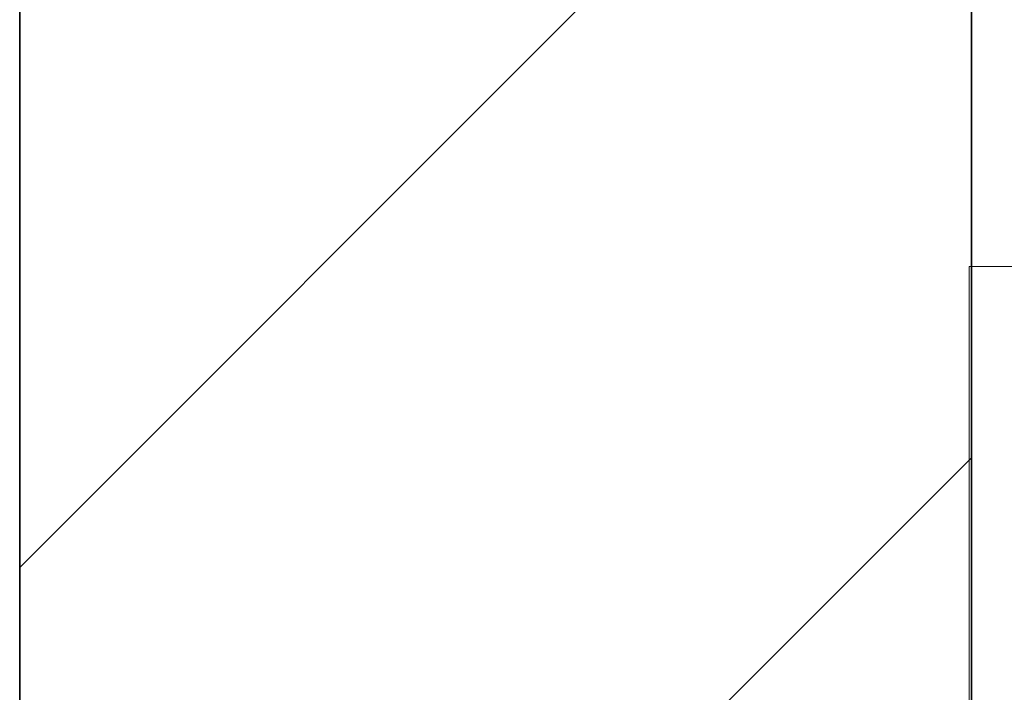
# Model space of a CAD drawing. Extents: x -132 to 668, y -61 to 533.
# Tile 219 of 256: x 76.76 to 80.07, y 452.53 to 454.78. Entities that reach past the tile are written whole.
import ezdxf

# ---------------------------------------------------------------- set-up
doc = ezdxf.new("R2010")
doc.units = 0
doc.layers.get('0').update_dxf_attribs({"lineweight": 5})
doc.layers.add('411_S_Einrichtung', color=7, linetype='Continuous', lineweight=18, true_color=0x9dff9d, plot=False)
doc.layers.add('A_Innenwand', color=7, linetype='Continuous', lineweight=35, true_color=0x80ff80)
doc.layers.add('A_Vorwand-A07AMLRN1N', color=1, linetype='Continuous', lineweight=35, true_color=0xff0000)

# ---------------------------------------------------------------- blocks, each defined once
blk = doc.blocks.new('Referenz-A07AMLRO1N', base_point=(61.7834, 423.9531))
at = {"layer": 'A_Innenwand', "color": 0, "linetype": 'ByBlock', "ltscale": 0.35}
for p, q in [((76.7643, 491.2354), (76.7643, 441.6354)), ((76.7643, 491.2354), (76.7643, 441.6354)), ((79.9609, 491.2354), (79.9609, 441.6354)), ((79.9609, 491.2354), (79.9609, 441.6354))]:
    blk.add_line(p, q, dxfattribs=at)
at = {"layer": 'A_Innenwand', "color": 0, "linetype": 'ByBlock', "lineweight": 18, "ltscale": 0.18}
for p, q in [((76.7643, 452.9451), (79.9609, 456.1417)), ((76.7643, 450.1166), (79.9609, 453.3133))]:
    blk.add_line(p, q, dxfattribs=at)
at = {"layer": 'A_Vorwand-A07AMLRN1N', "color": 0, "linetype": 'ByBlock', "ltscale": 0.35}
blk.add_line((79.9609, 441.6354), (79.9609, 463.6354), dxfattribs=at)
blk.add_line((79.9609, 441.6354), (79.9609, 463.6354), dxfattribs=at)
blk = doc.blocks.new('Trinkwassererwärmer unmittelbar beheizt-A07AMLS41N', base_point=(79.9532, 444.6354))
at = {"color": 0, "linetype": 'ByBlock', "lineweight": -2, "ltscale": 0.18}
for p in [(84.4532, 453.9554), (79.9532, 444.6354)]:
    blk.add_line(p, (79.9532, 453.9554), dxfattribs=at)

msp = doc.modelspace()

# ---------------------------------------------------------------- block references
at = {"color": 251, "lineweight": 25, "ltscale": 0.25, "true_color": 0x585858}
msp.add_blockref('Referenz-A07AMLRO1N', (61.7834, 423.9531), dxfattribs=at)
at = {"layer": '411_S_Einrichtung', "ltscale": 0.18}
msp.add_blockref('Trinkwassererwärmer unmittelbar beheizt-A07AMLS41N', (79.9532, 444.6354), dxfattribs=at)

doc.saveas('drawing.dxf')
